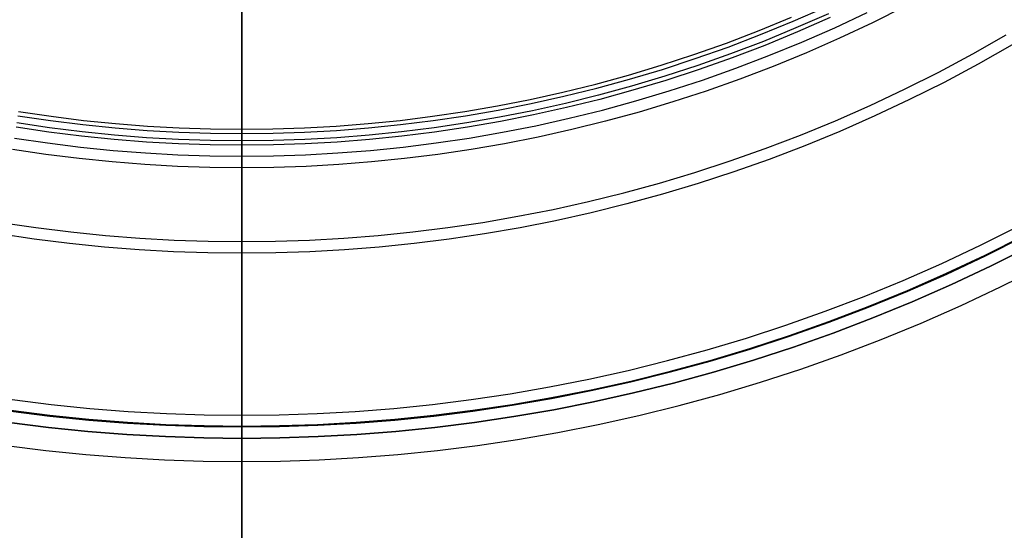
# Model space of a CAD drawing. Header units: millimetres. Extents: x 9981 to 10381, y 4361 to 4761.
# Tile 6 of 39: x 10162 to 10247, y 4405 to 4449. Entities that reach past the tile are written whole.
import ezdxf

# ---------------------------------------------------------------- set-up
doc = ezdxf.new("R2010")
doc.units = ezdxf.units.MM
doc.header["$MEASUREMENT"] = 0
doc.layers.add('0 filanca', color=1, linetype='Continuous')
doc.layers.add('0 filanca2', color=6, linetype='Continuous')

msp = doc.modelspace()

# ---------------------------------------------------------------- linework, layer by layer
at = {"layer": '0 filanca', "lineweight": -3}
for points in [[(10237.982, 4450.387), (10235.17, 4448.978), (10232.336, 4447.646), (10229.483, 4446.391), (10226.613, 4445.214), (10223.73, 4444.113), (10220.836, 4443.09), (10217.935, 4442.143), (10215.028, 4441.273), (10212.12, 4440.479), (10209.213, 4439.76), (10206.309, 4439.114), (10203.411, 4438.543), (10200.522, 4438.043), (10197.644, 4437.615), (10194.779, 4437.256), (10191.93, 4436.966), (10189.098, 4436.743), (10186.286, 4436.586), (10183.496, 4436.492), (10180.729, 4436.462), (10177.962, 4436.492), (10175.172, 4436.586), (10172.36, 4436.743), (10169.528, 4436.966), (10166.679, 4437.256), (10163.814, 4437.615), (10160.936, 4438.043)], [(10161.405, 4440.958), (10164.215, 4440.539), (10167.012, 4440.189), (10169.794, 4439.906), (10172.558, 4439.688), (10175.304, 4439.535), (10178.028, 4439.444), (10180.729, 4439.414), (10183.43, 4439.444), (10186.155, 4439.535), (10188.9, 4439.688), (10191.664, 4439.906), (10194.446, 4440.189), (10197.243, 4440.539), (10200.053, 4440.958), (10202.874, 4441.445), (10205.703, 4442.004), (10208.538, 4442.633), (10211.377, 4443.336), (10214.216, 4444.111), (10217.054, 4444.961), (10219.886, 4445.885), (10222.712, 4446.884), (10225.527, 4447.958), (10228.329, 4449.108), (10231.114, 4450.333)], [(10161.095, 4439.03), (10163.95, 4438.605), (10166.792, 4438.25), (10169.618, 4437.962), (10172.427, 4437.741), (10175.217, 4437.585), (10177.984, 4437.492), (10180.729, 4437.462), (10183.474, 4437.492), (10186.242, 4437.585), (10189.031, 4437.741), (10191.84, 4437.962), (10194.666, 4438.25), (10197.508, 4438.605), (10200.363, 4439.03), (10203.229, 4439.526), (10206.104, 4440.093), (10208.984, 4440.733), (10211.868, 4441.447), (10214.753, 4442.235), (10217.636, 4443.098), (10220.514, 4444.037), (10223.385, 4445.052), (10226.245, 4446.143), (10229.092, 4447.312), (10231.922, 4448.557), (10234.734, 4449.878)], [(10231.528, 4449.423), (10228.72, 4448.188), (10225.895, 4447.029), (10223.057, 4445.945), (10220.208, 4444.938), (10217.352, 4444.006), (10214.491, 4443.15), (10211.629, 4442.368), (10208.767, 4441.66), (10205.909, 4441.025), (10203.056, 4440.462), (10200.212, 4439.97), (10197.379, 4439.548), (10194.559, 4439.195), (10191.754, 4438.91), (10188.967, 4438.69), (10186.199, 4438.536), (10183.453, 4438.444), (10180.729, 4438.414), (10178.006, 4438.444), (10175.259, 4438.536), (10172.491, 4438.69), (10169.704, 4438.91), (10166.899, 4439.195), (10164.079, 4439.548), (10161.246, 4439.97)], [(10231.375, 4449.761), (10228.574, 4448.53), (10225.758, 4447.374), (10222.928, 4446.294), (10220.089, 4445.29), (10217.241, 4444.361), (10214.389, 4443.507), (10211.535, 4442.727), (10208.682, 4442.021), (10205.832, 4441.388), (10202.989, 4440.827), (10200.153, 4440.337), (10197.329, 4439.916), (10194.517, 4439.564), (10191.721, 4439.28), (10188.942, 4439.061), (10186.183, 4438.907), (10183.444, 4438.815), (10180.729, 4438.785), (10178.014, 4438.815), (10175.276, 4438.907), (10172.516, 4439.061), (10169.737, 4439.28), (10166.941, 4439.564), (10164.129, 4439.916), (10161.305, 4440.337)], [(10161.464, 4441.324), (10164.265, 4440.907), (10167.054, 4440.558), (10169.827, 4440.276), (10172.583, 4440.059), (10175.32, 4439.906), (10178.036, 4439.815), (10180.729, 4439.785), (10183.422, 4439.815), (10186.138, 4439.906), (10188.875, 4440.059), (10191.631, 4440.276), (10194.404, 4440.558), (10197.193, 4440.907), (10199.994, 4441.324), (10202.807, 4441.81), (10205.627, 4442.367), (10208.454, 4442.995), (10211.283, 4443.695), (10214.114, 4444.468), (10216.943, 4445.315), (10219.767, 4446.237), (10222.583, 4447.233), (10225.39, 4448.304), (10228.183, 4449.45)], [(10159.924, 4431.752), (10162.95, 4431.302), (10165.961, 4430.925), (10168.956, 4430.62), (10171.932, 4430.386), (10174.888, 4430.22), (10177.821, 4430.122), (10180.729, 4430.09), (10183.637, 4430.122), (10186.57, 4430.22), (10189.526, 4430.386), (10192.502, 4430.62), (10195.497, 4430.925), (10198.509, 4431.302), (10201.534, 4431.752), (10204.571, 4432.277), (10207.617, 4432.878), (10210.669, 4433.556), (10213.725, 4434.313), (10216.782, 4435.148), (10219.836, 4436.062), (10222.886, 4437.057), (10225.928, 4438.133), (10228.959, 4439.289), (10231.975, 4440.527), (10234.974, 4441.846), (10237.953, 4443.247), (10240.908, 4444.727), (10243.836, 4446.289), (10246.734, 4447.93)], [(10247.238, 4447.066), (10244.318, 4445.412), (10241.367, 4443.839), (10238.39, 4442.347), (10235.388, 4440.936), (10232.366, 4439.607), (10229.327, 4438.36), (10226.273, 4437.194), (10223.208, 4436.11), (10220.135, 4435.108), (10217.057, 4434.186), (10213.977, 4433.345), (10210.897, 4432.583), (10207.822, 4431.9), (10204.753, 4431.294), (10201.693, 4430.765), (10198.644, 4430.311), (10195.61, 4429.931), (10192.592, 4429.624), (10189.593, 4429.388), (10186.615, 4429.221), (10183.659, 4429.122), (10180.729, 4429.09), (10177.799, 4429.122), (10174.843, 4429.221), (10171.865, 4429.388), (10168.866, 4429.624), (10165.848, 4429.931), (10162.814, 4430.311), (10159.765, 4430.765)], [(10160.78, 4415.464), (10164.159, 4415.041), (10167.519, 4414.698), (10170.859, 4414.435), (10174.175, 4414.25), (10177.466, 4414.14), (10180.729, 4414.104), (10183.992, 4414.14), (10187.283, 4414.25), (10190.599, 4414.435), (10193.939, 4414.698), (10197.299, 4415.041), (10200.678, 4415.464), (10204.072, 4415.969), (10207.48, 4416.558), (10210.897, 4417.232), (10214.322, 4417.993), (10217.751, 4418.842), (10221.18, 4419.779), (10224.608, 4420.805), (10228.03, 4421.921), (10231.443, 4423.128), (10234.843, 4424.426), (10238.228, 4425.815), (10241.593, 4427.295), (10244.935, 4428.866), (10248.25, 4430.527)], [(10248.25, 4430.527), (10244.935, 4428.866), (10241.593, 4427.295), (10238.228, 4425.815), (10234.843, 4424.426), (10231.443, 4423.128), (10228.03, 4421.921), (10224.608, 4420.805), (10221.18, 4419.779), (10217.751, 4418.842), (10214.322, 4417.993), (10210.897, 4417.232), (10207.48, 4416.558), (10204.072, 4415.969), (10200.678, 4415.464), (10197.299, 4415.041), (10193.939, 4414.698), (10190.599, 4414.435), (10187.283, 4414.25), (10183.992, 4414.14), (10180.729, 4414.104), (10177.466, 4414.14), (10174.175, 4414.25), (10170.859, 4414.435), (10167.519, 4414.698), (10164.159, 4415.041), (10160.78, 4415.464)], [(10160.79, 4415.534), (10164.167, 4415.111), (10167.526, 4414.769), (10170.864, 4414.506), (10174.178, 4414.321), (10177.468, 4414.211), (10180.729, 4414.175), (10183.991, 4414.211), (10187.28, 4414.321), (10190.594, 4414.506), (10193.932, 4414.769), (10197.291, 4415.111), (10200.668, 4415.534), (10204.061, 4416.039), (10207.467, 4416.628), (10210.883, 4417.302), (10214.306, 4418.063), (10217.733, 4418.91), (10221.161, 4419.847), (10224.587, 4420.873), (10228.007, 4421.988), (10231.418, 4423.195), (10234.817, 4424.492), (10238.2, 4425.88), (10241.563, 4427.359), (10244.904, 4428.93), (10248.218, 4430.59)], [(10248.705, 4429.649), (10245.367, 4427.976), (10242.002, 4426.394), (10238.614, 4424.904), (10235.207, 4423.506), (10231.784, 4422.2), (10228.348, 4420.985), (10224.903, 4419.861), (10221.452, 4418.828), (10218, 4417.885), (10214.548, 4417.031), (10211.1, 4416.265), (10207.66, 4415.586), (10204.229, 4414.992), (10200.812, 4414.484), (10197.41, 4414.058), (10194.027, 4413.714), (10190.665, 4413.449), (10187.327, 4413.262), (10184.014, 4413.151), (10180.729, 4413.115), (10177.444, 4413.151), (10174.131, 4413.262), (10170.793, 4413.449), (10167.431, 4413.714), (10164.048, 4414.058), (10160.646, 4414.484)], [(10248.705, 4429.649), (10245.367, 4427.976), (10242.002, 4426.394), (10238.614, 4424.904), (10235.207, 4423.506), (10231.784, 4422.2), (10228.348, 4420.985), (10224.903, 4419.861), (10221.452, 4418.828), (10218, 4417.885), (10214.548, 4417.031), (10211.1, 4416.265), (10207.66, 4415.586), (10204.229, 4414.992), (10200.812, 4414.484), (10197.41, 4414.058), (10194.027, 4413.714), (10190.665, 4413.449), (10187.327, 4413.262), (10184.014, 4413.151), (10180.729, 4413.115), (10177.444, 4413.151), (10174.131, 4413.262), (10170.793, 4413.449), (10167.431, 4413.714), (10164.048, 4414.058), (10160.646, 4414.484)], [(10248.705, 4429.649), (10245.367, 4427.976), (10242.002, 4426.394), (10238.614, 4424.904), (10235.207, 4423.506), (10231.784, 4422.2), (10228.348, 4420.985), (10224.903, 4419.861), (10221.452, 4418.828), (10218, 4417.885), (10214.548, 4417.031), (10211.1, 4416.265), (10207.66, 4415.586), (10204.229, 4414.992), (10200.812, 4414.484), (10197.41, 4414.058), (10194.027, 4413.714), (10190.665, 4413.449), (10187.327, 4413.262), (10184.014, 4413.151), (10180.729, 4413.115), (10177.444, 4413.151), (10174.131, 4413.262), (10170.793, 4413.449), (10167.431, 4413.714), (10164.048, 4414.058), (10160.646, 4414.484)], [(10248.705, 4429.649), (10245.367, 4427.976), (10242.002, 4426.394), (10238.614, 4424.904), (10235.207, 4423.506), (10231.784, 4422.2), (10228.348, 4420.985), (10224.903, 4419.861), (10221.452, 4418.828), (10218, 4417.885), (10214.548, 4417.031), (10211.1, 4416.265), (10207.66, 4415.586), (10204.229, 4414.992), (10200.812, 4414.484), (10197.41, 4414.058), (10194.027, 4413.714), (10190.665, 4413.449), (10187.327, 4413.262), (10184.014, 4413.151), (10180.729, 4413.115), (10177.444, 4413.151), (10174.131, 4413.262), (10170.793, 4413.449), (10167.431, 4413.714), (10164.048, 4414.058), (10160.646, 4414.484)]]:
    msp.add_lwpolyline(points, dxfattribs=at)
for points in [[(10180.729, 4459.679, -1237.825), (10180.729, 4459.522, -1226.336), (10180.729, 4459.042, -1214.729), (10180.729, 4458.231, -1203.016), (10180.729, 4457.078, -1191.21), (10180.729, 4455.575, -1179.322), (10180.729, 4453.714, -1167.369), (10180.729, 4451.486, -1155.365), (10180.729, 4448.884, -1143.324), (10180.729, 4445.904, -1131.264), (10180.729, 4442.538, -1119.202), (10180.729, 4438.784, -1107.154), (10180.729, 4434.638, -1095.139), (10180.729, 4430.097, -1083.175), (10180.729, 4425.161, -1071.281), (10180.729, 4419.83, -1059.475), (10180.729, 4414.104, -1047.777)], [(10180.729, 4414.104, -1427.874), (10180.729, 4419.83, -1416.176), (10180.729, 4425.161, -1404.37), (10180.729, 4430.097, -1392.475), (10180.729, 4434.638, -1380.511), (10180.729, 4438.784, -1368.496), (10180.729, 4442.538, -1356.449), (10180.729, 4445.904, -1344.386), (10180.729, 4448.884, -1332.326), (10180.729, 4451.486, -1320.286), (10180.729, 4453.714, -1308.281), (10180.729, 4455.575, -1296.328), (10180.729, 4457.078, -1284.441), (10180.729, 4458.231, -1272.634), (10180.729, 4459.042, -1260.921), (10180.729, 4459.522, -1249.314), (10180.729, 4459.679, -1237.825)], [(10180.729, 4413.115, -1427.612), (10180.729, 4418.839, -1415.932), (10180.729, 4424.169, -1404.143), (10180.729, 4429.104, -1392.266), (10180.729, 4433.644, -1380.319), (10180.729, 4437.789, -1368.321), (10180.729, 4441.543, -1356.29), (10180.729, 4444.907, -1344.244), (10180.729, 4447.887, -1332.2), (10180.729, 4450.488, -1320.176), (10180.729, 4452.715, -1308.187), (10180.729, 4454.576, -1296.25), (10180.729, 4456.079, -1284.379), (10180.729, 4457.231, -1272.587), (10180.729, 4458.042, -1260.89), (10180.729, 4458.522, -1249.299), (10180.729, 4458.679, -1237.825)], [(10180.729, 4458.679, -1237.825), (10180.729, 4458.522, -1226.352), (10180.729, 4458.042, -1214.761), (10180.729, 4457.231, -1203.063), (10180.729, 4456.079, -1191.272), (10180.729, 4454.576, -1179.401), (10180.729, 4452.715, -1167.463), (10180.729, 4450.488, -1155.475), (10180.729, 4447.887, -1143.45), (10180.729, 4444.907, -1131.407), (10180.729, 4441.543, -1119.361), (10180.729, 4437.789, -1107.33), (10180.729, 4433.644, -1095.331), (10180.729, 4429.104, -1083.384), (10180.729, 4424.169, -1071.507), (10180.729, 4418.839, -1059.719), (10180.729, 4413.115, -1048.038)], [(10180.729, 4402.968, -80.405), (10180.729, 4405.367, -78.183), (10180.729, 4407.727, -75.919), (10180.729, 4410.047, -73.612), (10180.729, 4412.325, -71.264), (10180.729, 4414.56, -68.876), (10180.729, 4416.751, -66.45), (10180.729, 4418.898, -63.986), (10180.729, 4420.998, -61.486), (10180.729, 4423.052, -58.951), (10180.729, 4425.059, -56.383), (10180.729, 4427.017, -53.782), (10180.729, 4428.926, -51.15), (10180.729, 4430.785, -48.489), (10180.729, 4432.594, -45.8), (10180.729, 4434.352, -43.084), (10180.729, 4436.058, -40.343), (10180.729, 4437.713, -37.577), (10180.729, 4439.315, -34.79), (10180.729, 4440.863, -31.982), (10180.729, 4442.359, -29.154), (10180.729, 4443.801, -26.308), (10180.729, 4446.524, -20.569), (10180.729, 4449.031, -14.775), (10180.729, 4451.322, -8.939)], [(10180.729, 4404.176, -80.655), (10180.729, 4406.569, -78.422), (10180.729, 4408.923, -76.146), (10180.729, 4411.236, -73.829), (10180.729, 4413.508, -71.471), (10180.729, 4415.736, -69.073), (10180.729, 4417.921, -66.637), (10180.729, 4420.061, -64.165), (10180.729, 4422.155, -61.656), (10180.729, 4424.202, -59.113), (10180.729, 4426.202, -56.536), (10180.729, 4428.153, -53.928), (10180.729, 4430.056, -51.289), (10180.729, 4431.909, -48.621), (10180.729, 4433.711, -45.925), (10180.729, 4435.463, -43.203), (10180.729, 4437.163, -40.455), (10180.729, 4438.811, -37.684), (10180.729, 4440.407, -34.892), (10180.729, 4441.95, -32.078), (10180.729, 4444.877, -26.395), (10180.729, 4447.589, -20.647), (10180.729, 4450.086, -14.845)], [(10180.729, 4439.785, -510.413), (10180.729, 4439.742, -505.563), (10180.729, 4439.612, -500.68), (10180.729, 4439.394, -495.766), (10180.729, 4439.085, -490.822), (10180.729, 4438.684, -485.852), (10180.729, 4438.19, -480.857), (10180.729, 4437.6, -475.839), (10180.729, 4436.913, -470.801), (10180.729, 4436.128, -465.746), (10180.729, 4435.244, -460.676), (10180.729, 4434.258, -455.594), (10180.729, 4433.171, -450.503), (10180.729, 4431.98, -445.405), (10180.729, 4430.685, -440.304), (10180.729, 4429.285, -435.202), (10180.729, 4427.78, -430.102), (10180.729, 4426.168, -425.008), (10180.729, 4424.449, -419.923), (10180.729, 4422.622, -414.85), (10180.729, 4420.688, -409.792), (10180.729, 4418.646, -404.753), (10180.729, 4416.495, -399.735), (10180.729, 4414.237, -394.743), (10180.729, 4411.872, -389.779), (10180.729, 4409.398, -384.847), (10180.729, 4406.818, -379.951), (10180.729, 4404.132, -375.093)], [(10180.729, 4404.72, -644.689), (10180.729, 4407.948, -638.76), (10180.729, 4411.019, -632.775), (10180.729, 4413.931, -626.74), (10180.729, 4416.683, -620.663), (10180.729, 4419.275, -614.549), (10180.729, 4421.708, -608.404), (10180.729, 4423.98, -602.234), (10180.729, 4426.093, -596.045), (10180.729, 4428.047, -589.843), (10180.729, 4429.844, -583.633), (10180.729, 4431.484, -577.422), (10180.729, 4432.97, -571.214), (10180.729, 4434.302, -565.014), (10180.729, 4435.483, -558.829), (10180.729, 4436.515, -552.663), (10180.729, 4437.401, -546.521), (10180.729, 4438.142, -540.407), (10180.729, 4438.742, -534.326), (10180.729, 4439.203, -528.282), (10180.729, 4439.528, -522.279), (10180.729, 4439.721, -516.322), (10180.729, 4439.785, -510.413)], [(10180.729, 4439.414, -238.481), (10180.729, 4439.349, -234.155), (10180.729, 4439.152, -229.781), (10180.729, 4438.819, -225.365), (10180.729, 4438.344, -220.911), (10180.729, 4437.725, -216.427), (10180.729, 4436.958, -211.918), (10180.729, 4436.039, -207.391), (10180.729, 4434.966, -202.854), (10180.729, 4433.736, -198.314), (10180.729, 4432.346, -193.778), (10180.729, 4430.797, -189.255), (10180.729, 4429.085, -184.753), (10180.729, 4427.212, -180.279), (10180.729, 4425.177, -175.843), (10180.729, 4422.981, -171.453), (10180.729, 4420.624, -167.118), (10180.729, 4418.109, -162.845), (10180.729, 4415.439, -158.645), (10180.729, 4412.616, -154.524), (10180.729, 4409.643, -150.492), (10180.729, 4406.526, -146.555), (10180.729, 4403.268, -142.723)], [(10180.729, 4403.69, -333.758), (10180.729, 4406.326, -330.651), (10180.729, 4408.869, -327.475), (10180.729, 4411.318, -324.234), (10180.729, 4413.671, -320.934), (10180.729, 4415.925, -317.577), (10180.729, 4418.078, -314.169), (10180.729, 4420.129, -310.714), (10180.729, 4422.076, -307.216), (10180.729, 4423.919, -303.68), (10180.729, 4425.656, -300.111), (10180.729, 4427.287, -296.513), (10180.729, 4428.812, -292.89), (10180.729, 4430.231, -289.248), (10180.729, 4431.543, -285.59), (10180.729, 4432.75, -281.921), (10180.729, 4433.851, -278.245), (10180.729, 4434.849, -274.567), (10180.729, 4435.743, -270.891), (10180.729, 4436.535, -267.22), (10180.729, 4437.227, -263.558), (10180.729, 4437.821, -259.909), (10180.729, 4438.317, -256.277), (10180.729, 4438.718, -252.666), (10180.729, 4439.026, -249.077), (10180.729, 4439.243, -245.515), (10180.729, 4439.371, -241.982), (10180.729, 4439.414, -238.481)], [(10180.729, 4403.678, -644.503), (10180.729, 4406.91, -638.584), (10180.729, 4409.984, -632.609), (10180.729, 4412.899, -626.585), (10180.729, 4415.655, -620.518), (10180.729, 4418.25, -614.413), (10180.729, 4420.686, -608.277), (10180.729, 4422.961, -602.116), (10180.729, 4425.076, -595.936), (10180.729, 4427.033, -589.742), (10180.729, 4428.832, -583.541), (10180.729, 4430.475, -577.337), (10180.729, 4431.962, -571.137), (10180.729, 4433.296, -564.946), (10180.729, 4434.478, -558.768), (10180.729, 4435.512, -552.61), (10180.729, 4436.398, -546.475), (10180.729, 4437.14, -540.369), (10180.729, 4437.741, -534.295), (10180.729, 4438.202, -528.259), (10180.729, 4438.528, -522.264), (10180.729, 4438.721, -516.314), (10180.729, 4438.785, -510.413)], [(10180.729, 4438.785, -510.413), (10180.729, 4438.742, -505.571), (10180.729, 4438.612, -500.696), (10180.729, 4438.394, -495.789), (10180.729, 4438.085, -490.854), (10180.729, 4437.684, -485.891), (10180.729, 4437.189, -480.904), (10180.729, 4436.599, -475.894), (10180.729, 4435.912, -470.864), (10180.729, 4435.126, -465.817), (10180.729, 4434.241, -460.755), (10180.729, 4433.255, -455.681), (10180.729, 4432.167, -450.598), (10180.729, 4430.976, -445.508), (10180.729, 4429.68, -440.415), (10180.729, 4428.28, -435.321), (10180.729, 4426.773, -430.23), (10180.729, 4425.16, -425.145), (10180.729, 4423.44, -420.068), (10180.729, 4421.612, -415.004), (10180.729, 4419.677, -409.955), (10180.729, 4417.634, -404.925), (10180.729, 4415.482, -399.916), (10180.729, 4413.223, -394.933), (10180.729, 4410.856, -389.979), (10180.729, 4408.382, -385.057), (10180.729, 4405.8, -380.17), (10180.729, 4403.113, -375.323)], [(10180.729, 4402.589, -333.498), (10180.729, 4405.23, -330.406), (10180.729, 4407.78, -327.245), (10180.729, 4410.235, -324.019), (10180.729, 4412.594, -320.732), (10180.729, 4414.854, -317.388), (10180.729, 4417.013, -313.992), (10180.729, 4419.069, -310.549), (10180.729, 4421.022, -307.062), (10180.729, 4422.87, -303.537), (10180.729, 4424.613, -299.978), (10180.729, 4426.249, -296.389), (10180.729, 4427.779, -292.776), (10180.729, 4429.202, -289.143), (10180.729, 4430.519, -285.493), (10180.729, 4431.729, -281.833), (10180.729, 4432.834, -278.165), (10180.729, 4433.835, -274.495), (10180.729, 4434.732, -270.826), (10180.729, 4435.527, -267.162), (10180.729, 4436.221, -263.508), (10180.729, 4436.816, -259.866), (10180.729, 4437.313, -256.242), (10180.729, 4437.716, -252.637), (10180.729, 4438.025, -249.055), (10180.729, 4438.242, -245.5), (10180.729, 4438.371, -241.975), (10180.729, 4438.414, -238.481)], [(10180.729, 4438.414, -238.481), (10180.729, 4438.349, -234.161), (10180.729, 4438.151, -229.792), (10180.729, 4437.816, -225.38), (10180.729, 4437.339, -220.932), (10180.729, 4436.718, -216.452), (10180.729, 4435.947, -211.948), (10180.729, 4435.023, -207.427), (10180.729, 4433.945, -202.895), (10180.729, 4432.708, -198.361), (10180.729, 4431.312, -193.832), (10180.729, 4429.755, -189.315), (10180.729, 4428.035, -184.82), (10180.729, 4426.153, -180.355), (10180.729, 4424.108, -175.927), (10180.729, 4421.901, -171.547), (10180.729, 4419.533, -167.222), (10180.729, 4417.007, -162.962), (10180.729, 4414.325, -158.774), (10180.729, 4411.489, -154.667), (10180.729, 4408.505, -150.65), (10180.729, 4405.375, -146.731), (10180.729, 4403.757, -144.81)], [(10180.729, 4437.462, -981.73), (10180.729, 4437.42, -978.917), (10180.729, 4437.295, -976.074), (10180.729, 4437.081, -973.203), (10180.729, 4436.779, -970.309), (10180.729, 4436.383, -967.395), (10180.729, 4435.893, -964.464), (10180.729, 4435.307, -961.522), (10180.729, 4434.621, -958.573), (10180.729, 4433.836, -955.621), (10180.729, 4432.949, -952.671), (10180.729, 4431.96, -949.728), (10180.729, 4430.867, -946.797), (10180.729, 4429.671, -943.884), (10180.729, 4428.371, -940.994), (10180.729, 4426.969, -938.132), (10180.729, 4425.463, -935.303), (10180.729, 4423.856, -932.514), (10180.729, 4422.149, -929.768), (10180.729, 4420.344, -927.073), (10180.729, 4418.442, -924.431), (10180.729, 4416.447, -921.85), (10180.729, 4414.361, -919.334), (10180.729, 4412.188, -916.887), (10180.729, 4409.931, -914.514), (10180.729, 4407.594, -912.219), (10180.729, 4405.18, -910.006), (10180.729, 4402.695, -907.88)], [(10180.729, 4414.175, -1044.343), (10180.729, 4415.629, -1042.617), (10180.729, 4417.041, -1040.859), (10180.729, 4418.41, -1039.072), (10180.729, 4419.733, -1037.256), (10180.729, 4421.012, -1035.412), (10180.729, 4422.244, -1033.544), (10180.729, 4423.429, -1031.652), (10180.729, 4424.567, -1029.739), (10180.729, 4425.656, -1027.805), (10180.729, 4426.698, -1025.854), (10180.729, 4427.69, -1023.886), (10180.729, 4428.633, -1021.903), (10180.729, 4429.528, -1019.907), (10180.729, 4430.372, -1017.9), (10180.729, 4431.168, -1015.884), (10180.729, 4431.914, -1013.86), (10180.729, 4432.611, -1011.83), (10180.729, 4433.259, -1009.796), (10180.729, 4433.858, -1007.759), (10180.729, 4434.409, -1005.722), (10180.729, 4434.912, -1003.685), (10180.729, 4435.368, -1001.65), (10180.729, 4435.777, -999.618), (10180.729, 4436.139, -997.592), (10180.729, 4436.456, -995.573), (10180.729, 4436.728, -993.561), (10180.729, 4436.956, -991.559), (10180.729, 4437.14, -989.568), (10180.729, 4437.282, -987.588), (10180.729, 4437.383, -985.621), (10180.729, 4437.442, -983.668), (10180.729, 4437.462, -981.73)], [(10180.729, 4413.115, -1044.038), (10180.729, 4414.572, -1042.326), (10180.729, 4415.987, -1040.582), (10180.729, 4417.358, -1038.807), (10180.729, 4418.684, -1037.004), (10180.729, 4419.966, -1035.173), (10180.729, 4421.201, -1033.316), (10180.729, 4422.389, -1031.436), (10180.729, 4423.53, -1029.533), (10180.729, 4424.622, -1027.61), (10180.729, 4425.666, -1025.669), (10180.729, 4426.661, -1023.711), (10180.729, 4427.608, -1021.738), (10180.729, 4428.504, -1019.752), (10180.729, 4429.352, -1017.754), (10180.729, 4430.149, -1015.747), (10180.729, 4430.898, -1013.732), (10180.729, 4431.597, -1011.711), (10180.729, 4432.247, -1009.685), (10180.729, 4432.848, -1007.657), (10180.729, 4433.401, -1005.628), (10180.729, 4433.905, -1003.599), (10180.729, 4434.362, -1001.572), (10180.729, 4434.772, -999.549), (10180.729, 4435.136, -997.53), (10180.729, 4435.454, -995.519), (10180.729, 4435.726, -993.515), (10180.729, 4435.955, -991.521), (10180.729, 4436.14, -989.537), (10180.729, 4436.282, -987.564), (10180.729, 4436.382, -985.605), (10180.729, 4436.442, -983.66), (10180.729, 4436.462, -981.73)], [(10180.729, 4436.462, -981.73), (10180.729, 4436.42, -978.923), (10180.729, 4436.293, -976.085), (10180.729, 4436.079, -973.22), (10180.729, 4435.774, -970.33), (10180.729, 4435.376, -967.421), (10180.729, 4434.882, -964.496), (10180.729, 4434.291, -961.559), (10180.729, 4433.601, -958.616), (10180.729, 4432.81, -955.67), (10180.729, 4431.917, -952.726), (10180.729, 4430.92, -949.79), (10180.729, 4429.82, -946.867), (10180.729, 4428.615, -943.962), (10180.729, 4427.306, -941.081), (10180.729, 4425.894, -938.228), (10180.729, 4424.378, -935.41), (10180.729, 4422.76, -932.632), (10180.729, 4421.042, -929.899), (10180.729, 4419.225, -927.217), (10180.729, 4417.312, -924.591), (10180.729, 4415.305, -922.026), (10180.729, 4413.207, -919.527), (10180.729, 4411.022, -917.099), (10180.729, 4408.753, -914.746), (10180.729, 4406.404, -912.472), (10180.729, 4403.98, -910.282)], [(10180.729, 4430.09, -807.188), (10180.729, 4430.033, -803.554), (10180.729, 4429.859, -799.878), (10180.729, 4429.564, -796.165), (10180.729, 4429.144, -792.42), (10180.729, 4428.596, -788.649), (10180.729, 4427.916, -784.858), (10180.729, 4427.101, -781.054), (10180.729, 4426.149, -777.242), (10180.729, 4425.058, -773.43), (10180.729, 4423.826, -769.626), (10180.729, 4422.452, -765.836), (10180.729, 4421.711, -763.949), (10180.729, 4420.934, -762.069), (10180.729, 4420.122, -760.196), (10180.729, 4419.274, -758.332), (10180.729, 4418.391, -756.477), (10180.729, 4417.471, -754.633), (10180.729, 4416.517, -752.8), (10180.729, 4415.527, -750.98), (10180.729, 4414.502, -749.173), (10180.729, 4413.442, -747.381), (10180.729, 4412.348, -745.604), (10180.729, 4411.22, -743.844), (10180.729, 4410.057, -742.101), (10180.729, 4408.862, -740.376), (10180.729, 4407.633, -738.671), (10180.729, 4406.372, -736.986), (10180.729, 4405.079, -735.323)], [(10180.729, 4403.136, -881.44), (10180.729, 4405.206, -878.892), (10180.729, 4407.2, -876.29), (10180.729, 4409.115, -873.639), (10180.729, 4410.95, -870.942), (10180.729, 4412.704, -868.201), (10180.729, 4414.374, -865.422), (10180.729, 4415.961, -862.607), (10180.729, 4417.462, -859.761), (10180.729, 4418.878, -856.887), (10180.729, 4420.207, -853.988), (10180.729, 4421.45, -851.069), (10180.729, 4422.606, -848.134), (10180.729, 4423.676, -845.185), (10180.729, 4424.659, -842.227), (10180.729, 4425.557, -839.263), (10180.729, 4426.37, -836.297), (10180.729, 4427.099, -833.331), (10180.729, 4427.745, -830.37), (10180.729, 4428.309, -827.416), (10180.729, 4428.792, -824.473), (10180.729, 4429.196, -821.543), (10180.729, 4429.523, -818.629), (10180.729, 4429.774, -815.734), (10180.729, 4429.951, -812.861), (10180.729, 4430.055, -810.011), (10180.729, 4430.09, -807.188)], [(10180.729, 4404.113, -878.661), (10180.729, 4406.113, -876.074), (10180.729, 4408.035, -873.437), (10180.729, 4409.876, -870.752), (10180.729, 4411.636, -868.025), (10180.729, 4413.313, -865.257), (10180.729, 4414.905, -862.454), (10180.729, 4416.412, -859.618), (10180.729, 4417.833, -856.754), (10180.729, 4419.167, -853.865), (10180.729, 4420.415, -850.956), (10180.729, 4421.576, -848.029), (10180.729, 4422.65, -845.089), (10180.729, 4423.638, -842.139), (10180.729, 4424.539, -839.183), (10180.729, 4425.355, -836.225), (10180.729, 4426.087, -833.267), (10180.729, 4426.736, -830.313), (10180.729, 4427.302, -827.366), (10180.729, 4427.787, -824.43), (10180.729, 4428.193, -821.507), (10180.729, 4428.521, -818.6), (10180.729, 4428.773, -815.713), (10180.729, 4428.95, -812.846), (10180.729, 4429.055, -810.004), (10180.729, 4429.09, -807.188)], [(10180.729, 4429.09, -807.188), (10180.729, 4429.032, -803.558), (10180.729, 4428.857, -799.887), (10180.729, 4428.561, -796.178), (10180.729, 4428.138, -792.437), (10180.729, 4427.586, -788.67), (10180.729, 4426.901, -784.883), (10180.729, 4426.081, -781.083), (10180.729, 4425.123, -777.276), (10180.729, 4424.024, -773.469), (10180.729, 4422.784, -769.671), (10180.729, 4422.11, -767.777), (10180.729, 4421.4, -765.887), (10180.729, 4420.654, -764.004), (10180.729, 4419.873, -762.127), (10180.729, 4419.055, -760.258), (10180.729, 4418.201, -758.398), (10180.729, 4417.312, -756.547), (10180.729, 4416.386, -754.708), (10180.729, 4415.426, -752.88), (10180.729, 4414.429, -751.065), (10180.729, 4413.398, -749.264), (10180.729, 4412.331, -747.477), (10180.729, 4411.23, -745.707), (10180.729, 4410.095, -743.953), (10180.729, 4408.926, -742.217), (10180.729, 4407.723, -740.499), (10180.729, 4406.487, -738.802), (10180.729, 4405.218, -737.125), (10180.729, 4403.918, -735.47)], [(10180.729, 4414.175, -1044.343), (10180.729, 4414.143, -1044.323), (10180.729, 4414.111, -1044.304), (10180.729, 4414.079, -1044.286), (10180.729, 4414.047, -1044.269), (10180.729, 4414.014, -1044.252), (10180.729, 4413.982, -1044.236), (10180.729, 4413.949, -1044.221), (10180.729, 4413.916, -1044.206), (10180.729, 4413.882, -1044.192), (10180.729, 4413.849, -1044.178), (10180.729, 4413.815, -1044.165), (10180.729, 4413.782, -1044.153), (10180.729, 4413.748, -1044.141), (10180.729, 4413.714, -1044.13), (10180.729, 4413.68, -1044.12), (10180.729, 4413.647, -1044.11), (10180.729, 4413.613, -1044.101), (10180.729, 4413.579, -1044.093), (10180.729, 4413.511, -1044.078), (10180.729, 4413.444, -1044.066), (10180.729, 4413.377, -1044.056), (10180.729, 4413.311, -1044.048), (10180.729, 4413.245, -1044.043), (10180.729, 4413.179, -1044.039), (10180.729, 4413.115, -1044.038)], [(10180.729, 4414.104, -1427.874), (10180.729, 4414.044, -1427.841), (10180.729, 4413.983, -1427.81), (10180.729, 4413.922, -1427.782), (10180.729, 4413.86, -1427.756), (10180.729, 4413.797, -1427.732), (10180.729, 4413.734, -1427.71), (10180.729, 4413.672, -1427.691), (10180.729, 4413.609, -1427.674), (10180.729, 4413.546, -1427.659), (10180.729, 4413.483, -1427.646), (10180.729, 4413.421, -1427.636), (10180.729, 4413.358, -1427.627), (10180.729, 4413.297, -1427.62), (10180.729, 4413.235, -1427.616), (10180.729, 4413.175, -1427.613), (10180.729, 4413.115, -1427.612)], [(10180.729, 4413.115, -1048.038), (10180.729, 4413.175, -1048.038), (10180.729, 4413.235, -1048.035), (10180.729, 4413.297, -1048.03), (10180.729, 4413.358, -1048.024), (10180.729, 4413.421, -1048.015), (10180.729, 4413.483, -1048.004), (10180.729, 4413.546, -1047.991), (10180.729, 4413.609, -1047.977), (10180.729, 4413.672, -1047.959), (10180.729, 4413.734, -1047.94), (10180.729, 4413.797, -1047.918), (10180.729, 4413.86, -1047.895), (10180.729, 4413.922, -1047.869), (10180.729, 4413.983, -1047.84), (10180.729, 4414.044, -1047.81), (10180.729, 4414.104, -1047.777)]]:
    msp.add_polyline3d(points, dxfattribs=at)
at = {"layer": '0 filanca2', "lineweight": -3}
for points in [[(10160.918, 4416.465), (10164.273, 4416.045), (10167.61, 4415.705), (10170.927, 4415.444), (10174.22, 4415.26), (10177.488, 4415.151), (10180.729, 4415.115), (10183.97, 4415.151), (10187.238, 4415.26), (10190.531, 4415.444), (10193.848, 4415.705), (10197.185, 4416.045), (10200.541, 4416.465), (10203.912, 4416.967), (10207.296, 4417.552), (10210.69, 4418.222), (10214.091, 4418.978), (10217.496, 4419.82), (10220.902, 4420.751), (10224.306, 4421.77), (10227.704, 4422.878), (10231.094, 4424.077), (10234.471, 4425.366), (10237.832, 4426.745), (10241.174, 4428.215), (10244.493, 4429.775), (10247.786, 4431.425)], [(10160.918, 4416.465), (10164.273, 4416.045), (10167.61, 4415.705), (10170.927, 4415.444), (10174.22, 4415.26), (10177.488, 4415.151), (10180.729, 4415.115), (10183.97, 4415.151), (10187.238, 4415.26), (10190.531, 4415.444), (10193.848, 4415.705), (10197.185, 4416.045), (10200.541, 4416.465), (10203.912, 4416.967), (10207.296, 4417.552), (10210.69, 4418.222), (10214.091, 4418.978), (10217.496, 4419.82), (10220.902, 4420.751), (10224.306, 4421.77), (10227.704, 4422.878), (10231.094, 4424.077), (10234.471, 4425.366), (10237.832, 4426.745), (10241.174, 4428.215), (10244.493, 4429.775), (10247.786, 4431.425)], [(10160.646, 4414.484), (10164.048, 4414.058), (10167.431, 4413.714), (10170.793, 4413.449), (10174.131, 4413.262), (10177.444, 4413.151), (10180.729, 4413.115), (10184.014, 4413.151), (10187.327, 4413.262), (10190.665, 4413.449), (10194.027, 4413.714), (10197.41, 4414.058), (10200.812, 4414.484), (10204.229, 4414.992), (10207.66, 4415.586), (10211.1, 4416.265), (10214.548, 4417.031), (10218, 4417.885), (10221.452, 4418.828), (10224.903, 4419.861), (10228.348, 4420.985), (10231.784, 4422.2), (10235.207, 4423.506), (10238.614, 4424.904), (10242.002, 4426.394), (10245.367, 4427.976), (10248.705, 4429.649)], [(10160.646, 4414.484), (10164.048, 4414.058), (10167.431, 4413.714), (10170.793, 4413.449), (10174.131, 4413.262), (10177.444, 4413.151), (10180.729, 4413.115), (10184.014, 4413.151), (10187.327, 4413.262), (10190.665, 4413.449), (10194.027, 4413.714), (10197.41, 4414.058), (10200.812, 4414.484), (10204.229, 4414.992), (10207.66, 4415.586), (10211.1, 4416.265), (10214.548, 4417.031), (10218, 4417.885), (10221.452, 4418.828), (10224.903, 4419.861), (10228.348, 4420.985), (10231.784, 4422.2), (10235.207, 4423.506), (10238.614, 4424.904), (10242.002, 4426.394), (10245.367, 4427.976), (10248.705, 4429.649)], [(10160.646, 4414.484), (10164.048, 4414.058), (10167.431, 4413.714), (10170.793, 4413.449), (10174.131, 4413.262), (10177.444, 4413.151), (10180.729, 4413.115), (10184.014, 4413.151), (10187.327, 4413.262), (10190.665, 4413.449), (10194.027, 4413.714), (10197.41, 4414.058), (10200.812, 4414.484), (10204.229, 4414.992), (10207.66, 4415.586), (10211.1, 4416.265), (10214.548, 4417.031), (10218, 4417.885), (10221.452, 4418.828), (10224.903, 4419.861), (10228.348, 4420.985), (10231.784, 4422.2), (10235.207, 4423.506), (10238.614, 4424.904), (10242.002, 4426.394), (10245.367, 4427.976), (10248.705, 4429.649)], [(10160.646, 4414.484), (10164.048, 4414.058), (10167.431, 4413.714), (10170.793, 4413.449), (10174.131, 4413.262), (10177.444, 4413.151), (10180.729, 4413.115), (10184.014, 4413.151), (10187.327, 4413.262), (10190.665, 4413.449), (10194.027, 4413.714), (10197.41, 4414.058), (10200.812, 4414.484), (10204.229, 4414.992), (10207.66, 4415.586), (10211.1, 4416.265), (10214.548, 4417.031), (10218, 4417.885), (10221.452, 4418.828), (10224.903, 4419.861), (10228.348, 4420.985), (10231.784, 4422.2), (10235.207, 4423.506), (10238.614, 4424.904), (10242.002, 4426.394), (10245.367, 4427.976), (10248.705, 4429.649)], [(10160.375, 4412.502), (10163.822, 4412.071), (10167.251, 4411.722), (10170.658, 4411.453), (10174.042, 4411.264), (10177.4, 4411.152), (10180.729, 4411.115), (10184.058, 4411.152), (10187.416, 4411.264), (10190.8, 4411.453), (10194.207, 4411.722), (10197.636, 4412.071), (10201.083, 4412.502), (10204.547, 4413.018), (10208.023, 4413.619), (10211.511, 4414.307), (10215.005, 4415.083), (10218.503, 4415.949), (10222.003, 4416.905), (10225.5, 4417.952), (10228.991, 4419.091), (10232.474, 4420.322), (10235.943, 4421.647), (10239.397, 4423.064), (10242.83, 4424.574), (10246.24, 4426.177), (10249.623, 4427.872)], [(10160.375, 4412.502), (10163.822, 4412.071), (10167.251, 4411.722), (10170.658, 4411.453), (10174.042, 4411.264), (10177.4, 4411.152), (10180.729, 4411.115), (10184.058, 4411.152), (10187.416, 4411.264), (10190.8, 4411.453), (10194.207, 4411.722), (10197.636, 4412.071), (10201.083, 4412.502), (10204.547, 4413.018), (10208.023, 4413.619), (10211.511, 4414.307), (10215.005, 4415.083), (10218.503, 4415.949), (10222.003, 4416.905), (10225.5, 4417.952), (10228.991, 4419.091), (10232.474, 4420.322), (10235.943, 4421.647), (10239.397, 4423.064), (10242.83, 4424.574), (10246.24, 4426.177), (10249.623, 4427.872)]]:
    msp.add_lwpolyline(points, dxfattribs=at)
for points in [[(10180.729, 4415.115, -1429.612), (10180.729, 4415.114, -1429.568), (10180.729, 4415.113, -1429.523), (10180.729, 4415.11, -1429.478), (10180.729, 4415.107, -1429.432), (10180.729, 4415.102, -1429.387), (10180.729, 4415.096, -1429.341), (10180.729, 4415.089, -1429.294), (10180.729, 4415.081, -1429.248), (10180.729, 4415.072, -1429.202), (10180.729, 4415.062, -1429.155), (10180.729, 4415.05, -1429.108), (10180.729, 4415.038, -1429.062), (10180.729, 4415.024, -1429.015), (10180.729, 4415.008, -1428.969), (10180.729, 4414.992, -1428.922), (10180.729, 4414.974, -1428.876), (10180.729, 4414.956, -1428.83), (10180.729, 4414.935, -1428.784), (10180.729, 4414.914, -1428.739), (10180.729, 4414.891, -1428.693), (10180.729, 4414.868, -1428.649), (10180.729, 4414.843, -1428.604), (10180.729, 4414.816, -1428.561), (10180.729, 4414.789, -1428.518), (10180.729, 4414.76, -1428.475), (10180.729, 4414.73, -1428.433), (10180.729, 4414.7, -1428.392), (10180.729, 4414.668, -1428.351), (10180.729, 4414.634, -1428.312), (10180.729, 4414.6, -1428.273), (10180.729, 4414.565, -1428.235), (10180.729, 4414.529, -1428.198), (10180.729, 4414.492, -1428.162), (10180.729, 4414.454, -1428.127), (10180.729, 4414.415, -1428.092), (10180.729, 4414.375, -1428.059), (10180.729, 4414.335, -1428.027), (10180.729, 4414.294, -1427.996), (10180.729, 4414.252, -1427.967), (10180.729, 4414.209, -1427.938), (10180.729, 4414.166, -1427.911), (10180.729, 4414.122, -1427.884), (10180.729, 4414.078, -1427.859), (10180.729, 4414.033, -1427.835), (10180.729, 4413.988, -1427.813), (10180.729, 4413.943, -1427.791), (10180.729, 4413.897, -1427.771), (10180.729, 4413.851, -1427.752), (10180.729, 4413.805, -1427.735), (10180.729, 4413.758, -1427.718), (10180.729, 4413.712, -1427.703), (10180.729, 4413.665, -1427.689), (10180.729, 4413.618, -1427.676), (10180.729, 4413.572, -1427.665), (10180.729, 4413.525, -1427.655), (10180.729, 4413.479, -1427.645), (10180.729, 4413.432, -1427.637), (10180.729, 4413.386, -1427.631), (10180.729, 4413.34, -1427.625), (10180.729, 4413.295, -1427.62), (10180.729, 4413.249, -1427.617), (10180.729, 4413.204, -1427.614), (10180.729, 4413.159, -1427.613), (10180.729, 4413.115, -1427.612), (10180.729, 4413.07, -1427.613), (10180.729, 4413.026, -1427.614), (10180.729, 4412.981, -1427.617), (10180.729, 4412.935, -1427.62), (10180.729, 4412.889, -1427.625), (10180.729, 4412.843, -1427.631), (10180.729, 4412.797, -1427.637), (10180.729, 4412.751, -1427.645), (10180.729, 4412.704, -1427.655), (10180.729, 4412.658, -1427.665), (10180.729, 4412.611, -1427.676), (10180.729, 4412.565, -1427.689), (10180.729, 4412.518, -1427.703), (10180.729, 4412.471, -1427.718), (10180.729, 4412.425, -1427.735), (10180.729, 4412.379, -1427.752), (10180.729, 4412.333, -1427.771), (10180.729, 4412.287, -1427.791), (10180.729, 4412.241, -1427.813), (10180.729, 4412.196, -1427.835), (10180.729, 4412.152, -1427.859), (10180.729, 4412.107, -1427.884), (10180.729, 4412.064, -1427.911), (10180.729, 4412.02, -1427.938), (10180.729, 4411.978, -1427.967), (10180.729, 4411.936, -1427.996), (10180.729, 4411.895, -1428.027), (10180.729, 4411.854, -1428.059), (10180.729, 4411.815, -1428.092), (10180.729, 4411.776, -1428.127), (10180.729, 4411.738, -1428.162), (10180.729, 4411.701, -1428.198), (10180.729, 4411.664, -1428.235), (10180.729, 4411.629, -1428.273), (10180.729, 4411.595, -1428.312), (10180.729, 4411.562, -1428.351), (10180.729, 4411.53, -1428.392), (10180.729, 4411.499, -1428.433), (10180.729, 4411.469, -1428.475), (10180.729, 4411.441, -1428.518), (10180.729, 4411.413, -1428.561), (10180.729, 4411.387, -1428.604), (10180.729, 4411.362, -1428.649), (10180.729, 4411.338, -1428.693), (10180.729, 4411.316, -1428.739), (10180.729, 4411.294, -1428.784), (10180.729, 4411.274, -1428.83), (10180.729, 4411.255, -1428.876), (10180.729, 4411.238, -1428.922), (10180.729, 4411.221, -1428.969), (10180.729, 4411.206, -1429.015), (10180.729, 4411.192, -1429.062), (10180.729, 4411.179, -1429.108), (10180.729, 4411.168, -1429.155), (10180.729, 4411.157, -1429.202), (10180.729, 4411.148, -1429.248), (10180.729, 4411.14, -1429.294), (10180.729, 4411.133, -1429.341), (10180.729, 4411.128, -1429.387), (10180.729, 4411.123, -1429.432), (10180.729, 4411.119, -1429.478), (10180.729, 4411.117, -1429.523), (10180.729, 4411.115, -1429.568), (10180.729, 4411.115, -1429.612), (10180.729, 4411.115, -1429.656), (10180.729, 4411.117, -1429.701), (10180.729, 4411.119, -1429.746), (10180.729, 4411.123, -1429.792), (10180.729, 4411.128, -1429.837), (10180.729, 4411.133, -1429.883), (10180.729, 4411.14, -1429.93), (10180.729, 4411.148, -1429.976), (10180.729, 4411.157, -1430.022), (10180.729, 4411.168, -1430.069), (10180.729, 4411.179, -1430.116), (10180.729, 4411.192, -1430.162), (10180.729, 4411.206, -1430.209), (10180.729, 4411.221, -1430.256), (10180.729, 4411.238, -1430.302), (10180.729, 4411.255, -1430.348), (10180.729, 4411.274, -1430.394), (10180.729, 4411.294, -1430.44), (10180.729, 4411.316, -1430.485), (10180.729, 4411.338, -1430.531), (10180.729, 4411.362, -1430.575), (10180.729, 4411.387, -1430.62), (10180.729, 4411.413, -1430.663), (10180.729, 4411.441, -1430.706), (10180.729, 4411.469, -1430.749), (10180.729, 4411.499, -1430.791), (10180.729, 4411.53, -1430.832), (10180.729, 4411.562, -1430.873), (10180.729, 4411.595, -1430.912), (10180.729, 4411.629, -1430.951), (10180.729, 4411.664, -1430.989), (10180.729, 4411.701, -1431.026), (10180.729, 4411.738, -1431.062), (10180.729, 4411.776, -1431.098), (10180.729, 4411.815, -1431.132), (10180.729, 4411.854, -1431.165), (10180.729, 4411.895, -1431.197), (10180.729, 4411.936, -1431.228), (10180.729, 4411.978, -1431.257), (10180.729, 4412.02, -1431.286), (10180.729, 4412.064, -1431.313), (10180.729, 4412.107, -1431.34), (10180.729, 4412.152, -1431.365), (10180.729, 4412.196, -1431.389), (10180.729, 4412.241, -1431.411), (10180.729, 4412.287, -1431.433), (10180.729, 4412.333, -1431.453), (10180.729, 4412.379, -1431.472), (10180.729, 4412.425, -1431.489), (10180.729, 4412.471, -1431.506), (10180.729, 4412.518, -1431.521), (10180.729, 4412.565, -1431.535), (10180.729, 4412.611, -1431.548), (10180.729, 4412.658, -1431.559), (10180.729, 4412.704, -1431.569), (10180.729, 4412.751, -1431.579), (10180.729, 4412.797, -1431.587), (10180.729, 4412.843, -1431.594), (10180.729, 4412.889, -1431.599), (10180.729, 4412.935, -1431.604), (10180.729, 4412.981, -1431.608), (10180.729, 4413.026, -1431.61), (10180.729, 4413.07, -1431.612), (10180.729, 4413.115, -1431.612), (10180.729, 4413.159, -1431.612), (10180.729, 4413.204, -1431.61), (10180.729, 4413.249, -1431.608), (10180.729, 4413.295, -1431.604), (10180.729, 4413.34, -1431.599), (10180.729, 4413.386, -1431.594), (10180.729, 4413.432, -1431.587), (10180.729, 4413.479, -1431.579), (10180.729, 4413.525, -1431.569), (10180.729, 4413.572, -1431.559), (10180.729, 4413.618, -1431.548), (10180.729, 4413.665, -1431.535), (10180.729, 4413.712, -1431.521), (10180.729, 4413.758, -1431.506), (10180.729, 4413.805, -1431.489), (10180.729, 4413.851, -1431.472), (10180.729, 4413.897, -1431.453), (10180.729, 4413.943, -1431.433), (10180.729, 4413.988, -1431.411), (10180.729, 4414.033, -1431.389), (10180.729, 4414.078, -1431.365), (10180.729, 4414.122, -1431.34), (10180.729, 4414.166, -1431.313), (10180.729, 4414.209, -1431.286), (10180.729, 4414.252, -1431.257), (10180.729, 4414.294, -1431.228), (10180.729, 4414.335, -1431.197), (10180.729, 4414.375, -1431.165), (10180.729, 4414.415, -1431.132), (10180.729, 4414.454, -1431.098), (10180.729, 4414.492, -1431.062), (10180.729, 4414.529, -1431.026), (10180.729, 4414.565, -1430.989), (10180.729, 4414.6, -1430.951), (10180.729, 4414.634, -1430.912), (10180.729, 4414.668, -1430.873), (10180.729, 4414.7, -1430.832), (10180.729, 4414.73, -1430.791), (10180.729, 4414.76, -1430.749), (10180.729, 4414.789, -1430.706), (10180.729, 4414.816, -1430.663), (10180.729, 4414.843, -1430.62), (10180.729, 4414.868, -1430.575), (10180.729, 4414.891, -1430.531), (10180.729, 4414.914, -1430.485), (10180.729, 4414.935, -1430.44), (10180.729, 4414.956, -1430.394), (10180.729, 4414.974, -1430.348), (10180.729, 4414.992, -1430.302), (10180.729, 4415.008, -1430.256), (10180.729, 4415.024, -1430.209), (10180.729, 4415.038, -1430.162), (10180.729, 4415.05, -1430.116), (10180.729, 4415.062, -1430.069), (10180.729, 4415.072, -1430.022), (10180.729, 4415.081, -1429.976), (10180.729, 4415.089, -1429.93), (10180.729, 4415.096, -1429.883), (10180.729, 4415.102, -1429.837), (10180.729, 4415.107, -1429.792), (10180.729, 4415.11, -1429.746), (10180.729, 4415.113, -1429.701), (10180.729, 4415.114, -1429.656), (10180.729, 4415.115, -1429.612)], [(10180.729, 4415.115, -1046.038), (10180.729, 4415.114, -1045.994), (10180.729, 4415.113, -1045.949), (10180.729, 4415.11, -1045.904), (10180.729, 4415.107, -1045.859), (10180.729, 4415.102, -1045.813), (10180.729, 4415.096, -1045.767), (10180.729, 4415.089, -1045.721), (10180.729, 4415.081, -1045.675), (10180.729, 4415.072, -1045.628), (10180.729, 4415.062, -1045.581), (10180.729, 4415.05, -1045.535), (10180.729, 4415.038, -1045.488), (10180.729, 4415.024, -1045.442), (10180.729, 4415.008, -1045.395), (10180.729, 4414.992, -1045.349), (10180.729, 4414.974, -1045.302), (10180.729, 4414.956, -1045.256), (10180.729, 4414.935, -1045.21), (10180.729, 4414.914, -1045.165), (10180.729, 4414.891, -1045.12), (10180.729, 4414.868, -1045.075), (10180.729, 4414.843, -1045.031), (10180.729, 4414.816, -1044.987), (10180.729, 4414.789, -1044.944), (10180.729, 4414.76, -1044.901), (10180.729, 4414.73, -1044.86), (10180.729, 4414.7, -1044.818), (10180.729, 4414.668, -1044.778), (10180.729, 4414.634, -1044.738), (10180.729, 4414.6, -1044.699), (10180.729, 4414.565, -1044.661), (10180.729, 4414.529, -1044.624), (10180.729, 4414.492, -1044.588), (10180.729, 4414.454, -1044.553), (10180.729, 4414.415, -1044.519), (10180.729, 4414.375, -1044.486), (10180.729, 4414.335, -1044.454), (10180.729, 4414.294, -1044.423), (10180.729, 4414.252, -1044.393), (10180.729, 4414.209, -1044.364), (10180.729, 4414.166, -1044.337), (10180.729, 4414.122, -1044.311), (10180.729, 4414.078, -1044.286), (10180.729, 4414.033, -1044.262), (10180.729, 4413.988, -1044.239), (10180.729, 4413.943, -1044.218), (10180.729, 4413.897, -1044.198), (10180.729, 4413.851, -1044.179), (10180.729, 4413.805, -1044.161), (10180.729, 4413.758, -1044.145), (10180.729, 4413.712, -1044.13), (10180.729, 4413.665, -1044.116), (10180.729, 4413.618, -1044.103), (10180.729, 4413.572, -1044.091), (10180.729, 4413.525, -1044.081), (10180.729, 4413.479, -1044.072), (10180.729, 4413.432, -1044.064), (10180.729, 4413.386, -1044.057), (10180.729, 4413.34, -1044.051), (10180.729, 4413.295, -1044.047), (10180.729, 4413.249, -1044.043), (10180.729, 4413.204, -1044.04), (10180.729, 4413.159, -1044.039), (10180.729, 4413.115, -1044.038), (10180.729, 4413.07, -1044.039), (10180.729, 4413.026, -1044.04), (10180.729, 4412.981, -1044.043), (10180.729, 4412.935, -1044.047), (10180.729, 4412.889, -1044.051), (10180.729, 4412.843, -1044.057), (10180.729, 4412.797, -1044.064), (10180.729, 4412.751, -1044.072), (10180.729, 4412.704, -1044.081), (10180.729, 4412.658, -1044.091), (10180.729, 4412.611, -1044.103), (10180.729, 4412.565, -1044.116), (10180.729, 4412.518, -1044.13), (10180.729, 4412.471, -1044.145), (10180.729, 4412.425, -1044.161), (10180.729, 4412.379, -1044.179), (10180.729, 4412.333, -1044.198), (10180.729, 4412.287, -1044.218), (10180.729, 4412.241, -1044.239), (10180.729, 4412.196, -1044.262), (10180.729, 4412.152, -1044.286), (10180.729, 4412.107, -1044.311), (10180.729, 4412.064, -1044.337), (10180.729, 4412.02, -1044.364), (10180.729, 4411.978, -1044.393), (10180.729, 4411.936, -1044.423), (10180.729, 4411.895, -1044.454), (10180.729, 4411.854, -1044.486), (10180.729, 4411.815, -1044.519), (10180.729, 4411.776, -1044.553), (10180.729, 4411.738, -1044.588), (10180.729, 4411.701, -1044.624), (10180.729, 4411.664, -1044.661), (10180.729, 4411.629, -1044.699), (10180.729, 4411.595, -1044.738), (10180.729, 4411.562, -1044.778), (10180.729, 4411.53, -1044.818), (10180.729, 4411.499, -1044.86), (10180.729, 4411.469, -1044.901), (10180.729, 4411.441, -1044.944), (10180.729, 4411.413, -1044.987), (10180.729, 4411.387, -1045.031), (10180.729, 4411.362, -1045.075), (10180.729, 4411.338, -1045.12), (10180.729, 4411.316, -1045.165), (10180.729, 4411.294, -1045.21), (10180.729, 4411.274, -1045.256), (10180.729, 4411.255, -1045.302), (10180.729, 4411.238, -1045.349), (10180.729, 4411.221, -1045.395), (10180.729, 4411.206, -1045.442), (10180.729, 4411.192, -1045.488), (10180.729, 4411.179, -1045.535), (10180.729, 4411.168, -1045.581), (10180.729, 4411.157, -1045.628), (10180.729, 4411.148, -1045.675), (10180.729, 4411.14, -1045.721), (10180.729, 4411.133, -1045.767), (10180.729, 4411.128, -1045.813), (10180.729, 4411.123, -1045.859), (10180.729, 4411.119, -1045.904), (10180.729, 4411.117, -1045.949), (10180.729, 4411.115, -1045.994), (10180.729, 4411.115, -1046.038), (10180.729, 4411.115, -1046.083), (10180.729, 4411.117, -1046.128), (10180.729, 4411.119, -1046.173), (10180.729, 4411.123, -1046.218), (10180.729, 4411.128, -1046.264), (10180.729, 4411.133, -1046.31), (10180.729, 4411.14, -1046.356), (10180.729, 4411.148, -1046.402), (10180.729, 4411.157, -1046.449), (10180.729, 4411.168, -1046.495), (10180.729, 4411.179, -1046.542), (10180.729, 4411.192, -1046.589), (10180.729, 4411.206, -1046.635), (10180.729, 4411.221, -1046.682), (10180.729, 4411.238, -1046.728), (10180.729, 4411.255, -1046.775), (10180.729, 4411.274, -1046.821), (10180.729, 4411.294, -1046.866), (10180.729, 4411.316, -1046.912), (10180.729, 4411.338, -1046.957), (10180.729, 4411.362, -1047.002), (10180.729, 4411.387, -1047.046), (10180.729, 4411.413, -1047.09), (10180.729, 4411.441, -1047.133), (10180.729, 4411.469, -1047.175), (10180.729, 4411.499, -1047.217), (10180.729, 4411.53, -1047.259), (10180.729, 4411.562, -1047.299), (10180.729, 4411.595, -1047.339), (10180.729, 4411.629, -1047.378), (10180.729, 4411.664, -1047.416), (10180.729, 4411.701, -1047.453), (10180.729, 4411.738, -1047.489), (10180.729, 4411.776, -1047.524), (10180.729, 4411.815, -1047.558), (10180.729, 4411.854, -1047.591), (10180.729, 4411.895, -1047.623), (10180.729, 4411.936, -1047.654), (10180.729, 4411.978, -1047.684), (10180.729, 4412.02, -1047.712), (10180.729, 4412.064, -1047.74), (10180.729, 4412.107, -1047.766), (10180.729, 4412.152, -1047.791), (10180.729, 4412.196, -1047.815), (10180.729, 4412.241, -1047.838), (10180.729, 4412.287, -1047.859), (10180.729, 4412.333, -1047.879), (10180.729, 4412.379, -1047.898), (10180.729, 4412.425, -1047.916), (10180.729, 4412.471, -1047.932), (10180.729, 4412.518, -1047.947), (10180.729, 4412.565, -1047.961), (10180.729, 4412.611, -1047.974), (10180.729, 4412.658, -1047.986), (10180.729, 4412.704, -1047.996), (10180.729, 4412.751, -1048.005), (10180.729, 4412.797, -1048.013), (10180.729, 4412.843, -1048.02), (10180.729, 4412.889, -1048.026), (10180.729, 4412.935, -1048.03), (10180.729, 4412.981, -1048.034), (10180.729, 4413.026, -1048.036), (10180.729, 4413.07, -1048.038), (10180.729, 4413.115, -1048.038), (10180.729, 4413.159, -1048.038), (10180.729, 4413.204, -1048.036), (10180.729, 4413.249, -1048.034), (10180.729, 4413.295, -1048.03), (10180.729, 4413.34, -1048.026), (10180.729, 4413.386, -1048.02), (10180.729, 4413.432, -1048.013), (10180.729, 4413.479, -1048.005), (10180.729, 4413.525, -1047.996), (10180.729, 4413.572, -1047.986), (10180.729, 4413.618, -1047.974), (10180.729, 4413.665, -1047.961), (10180.729, 4413.712, -1047.947), (10180.729, 4413.758, -1047.932), (10180.729, 4413.805, -1047.916), (10180.729, 4413.851, -1047.898), (10180.729, 4413.897, -1047.879), (10180.729, 4413.943, -1047.859), (10180.729, 4413.988, -1047.838), (10180.729, 4414.033, -1047.815), (10180.729, 4414.078, -1047.791), (10180.729, 4414.122, -1047.766), (10180.729, 4414.166, -1047.74), (10180.729, 4414.209, -1047.712), (10180.729, 4414.252, -1047.684), (10180.729, 4414.294, -1047.654), (10180.729, 4414.335, -1047.623), (10180.729, 4414.375, -1047.591), (10180.729, 4414.415, -1047.558), (10180.729, 4414.454, -1047.524), (10180.729, 4414.492, -1047.489), (10180.729, 4414.529, -1047.453), (10180.729, 4414.565, -1047.416), (10180.729, 4414.6, -1047.378), (10180.729, 4414.634, -1047.339), (10180.729, 4414.668, -1047.299), (10180.729, 4414.7, -1047.259), (10180.729, 4414.73, -1047.217), (10180.729, 4414.76, -1047.175), (10180.729, 4414.789, -1047.133), (10180.729, 4414.816, -1047.09), (10180.729, 4414.843, -1047.046), (10180.729, 4414.868, -1047.002), (10180.729, 4414.891, -1046.957), (10180.729, 4414.914, -1046.912), (10180.729, 4414.935, -1046.866), (10180.729, 4414.956, -1046.821), (10180.729, 4414.974, -1046.775), (10180.729, 4414.992, -1046.728), (10180.729, 4415.008, -1046.682), (10180.729, 4415.024, -1046.635), (10180.729, 4415.038, -1046.589), (10180.729, 4415.05, -1046.542), (10180.729, 4415.062, -1046.495), (10180.729, 4415.072, -1046.449), (10180.729, 4415.081, -1046.402), (10180.729, 4415.089, -1046.356), (10180.729, 4415.096, -1046.31), (10180.729, 4415.102, -1046.264), (10180.729, 4415.107, -1046.218), (10180.729, 4415.11, -1046.173), (10180.729, 4415.113, -1046.128), (10180.729, 4415.114, -1046.083), (10180.729, 4415.115, -1046.038)]]:
    msp.add_polyline3d(points, dxfattribs=at)

doc.saveas('drawing.dxf')
